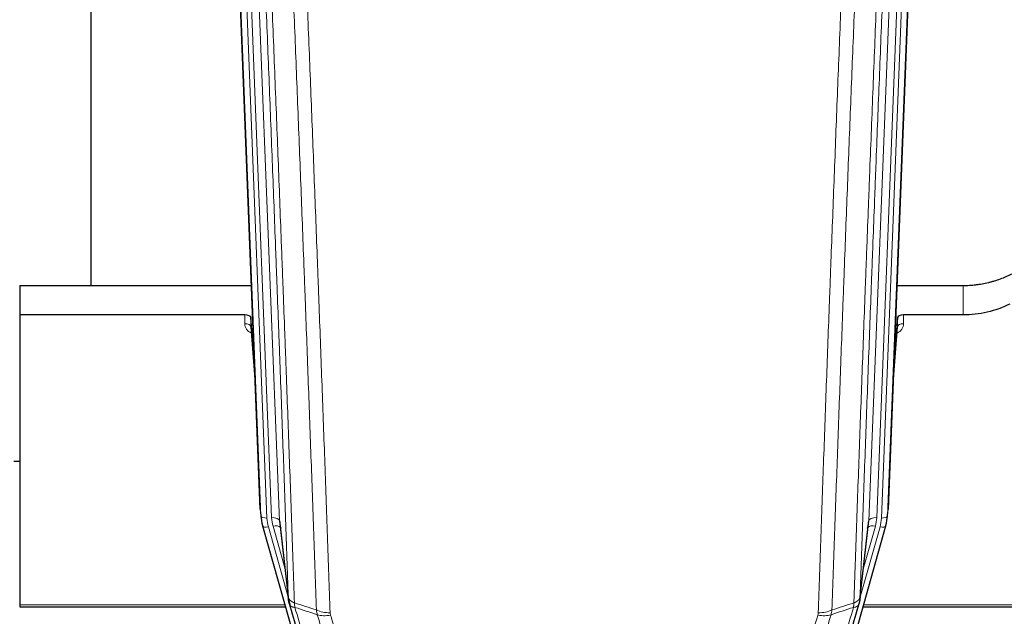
# Model space of a CAD drawing. Header units: inches. Extents: x 0 to 29700, y -16 to 21000.
# Tile 49 of 212: x 6198 to 6692, y 7120 to 7420. Entities that reach past the tile are written whole.
import ezdxf

# ---------------------------------------------------------------- set-up
doc = ezdxf.new("R2010")
doc.units = ezdxf.units.IN
doc.layers.add('254', color=7, linetype='Continuous', true_color=0xffffff)

msp = doc.modelspace()

# ---------------------------------------------------------------- linework, layer by layer
at = {"layer": '254', "color": 2, "linetype": 'Continuous', "lineweight": 25}
for p, q in [((6233.745, 7513.097), (6233.745, 7286.296)), ((6646.607, 7507.203), (6633.489, 7174.002)), ((6318.68, 7174.002), (6306.107, 7493.365)), ((6198.085, 7286.289), (6314.259, 7286.289)), ((6198.085, 7286.289), (6198.085, 7271.48)), ((6637.91, 7286.289), (6671.085, 7286.289)), ((6198.085, 7271.48), (6198.085, 7126.011)), ((6310.987, 7271.48), (6198.085, 7271.48)), ((6313.986, 7270.229), (6313.975, 7265.653)), ((6315.809, 7246.948), (6313.986, 7270.229)), ((6638.183, 7270.229), (6636.36, 7246.948)), ((6638.194, 7265.653), (6638.183, 7270.229)), ((6671.085, 7271.48), (6641.182, 7271.48)), ((6313.982, 7265.473), (6316.189, 7237.274)), ((6635.98, 7237.274), (6638.187, 7265.473)), ((6195.139, 7198.083), (6198.194, 7198.083)), ((6318.802, 7172.417), (6319.176, 7169.159)), ((6632.993, 7169.159), (6633.367, 7172.417)), ((6319.838, 7165.792), (6319.857, 7165.696)), ((6319.857, 7165.696), (6342.031, 7086.81)), ((6328.477, 7167.016), (6332.893, 7128.497)), ((6610.138, 7086.81), (6632.312, 7165.696)), ((6619.276, 7128.497), (6623.692, 7167.016)), ((6632.312, 7165.696), (6632.331, 7165.792)), ((6198.085, 7126.011), (6198.085, 7124.981)), ((6198.085, 7124.981), (6331.303, 7124.981)), ((6620.865, 7124.981), (6755.085, 7124.981))]:
    msp.add_line(p, q, dxfattribs=at)
at = {"layer": '254', "color": 110, "linetype": 'Continuous', "lineweight": 13}
for p, q in [((6646.226, 7503.766), (6633.115, 7170.744)), ((6315.321, 7500.083), (6328.387, 7168.19)), ((6623.782, 7168.19), (6636.848, 7500.083)), ((6640.84, 7501.71), (6627.774, 7169.816)), ((6630.121, 7169.524), (6643.232, 7502.546)), ((6311.577, 7495.399), (6324.395, 7169.816)), ((6319.054, 7170.744), (6306.355, 7493.307)), ((6309.29, 7493.575), (6322.048, 7169.524)), ((6671.085, 7271.48), (6671.085, 7286.289)), ((6310.977, 7267.064), (6310.987, 7271.48)), ((6641.182, 7271.48), (6641.192, 7267.064)), ((6313.975, 7265.653), (6316.182, 7237.465)), ((6635.987, 7237.465), (6638.194, 7265.653)), ((6318.68, 7174.002), (6319.054, 7170.744)), ((6633.115, 7170.744), (6633.489, 7174.002)), ((6328.387, 7168.19), (6332.764, 7130.009)), ((6619.405, 7130.009), (6623.782, 7168.19)), ((6322.745, 7165.123), (6332.818, 7129.289)), ((6331.118, 7143.977), (6325.092, 7165.415)), ((6619.351, 7129.289), (6629.424, 7165.123)), ((6621.051, 7143.977), (6627.077, 7165.415)), ((6198.085, 7126.011), (6331.016, 7126.011)), ((6621.152, 7126.011), (6755.085, 7126.011))]:
    msp.add_line(p, q, dxfattribs=at)
for centre, major_axis, ratio, start_param, end_param in [((6316.98, 7267.064), (-6.003, -0.046), 0.8757409, 6.2743462, 7.3700502), ((6310.977, 7265.609), (-3, 0.007), 0.4848086, 3.1763596, 4.7135294), ((6635.189, 7267.064), (6.003, -0.046), 0.8757409, 5.1963204, 6.2920244), ((6641.192, 7265.609), (-3, -0.007), 0.4848086, 4.7112485, 6.2484184), ((6322.048, 7170.909), (2.998, 0.118), 0.4614673, 3.175787, 4.6942235), ((6346.066, 7170.274), (-24.033, -0.038), 0.8858289, 0.0334668, 0.2426182), ((6324.395, 7167.969), (3.997, 0.157), 0.4614673, 0.0341943, 1.5526308), ((6348.413, 7170.566), (-24.033, -0.038), 0.8858289, 0.0334668, 0.2426182), ((6627.774, 7167.969), (3.997, -0.157), 0.4614673, 1.5889619, 3.1073983), ((6603.756, 7170.566), (24.033, -0.038), 0.8858289, 6.0405671, 6.2497185), ((6606.103, 7170.274), (24.033, -0.038), 0.8858289, 6.0405671, 6.2497185), ((6630.121, 7170.909), (2.998, -0.118), 0.4614673, 4.7305545, 6.248991), ((6322.745, 7166.508), (2.888, 0.812), 0.4480327, 3.1416079, 4.5871119), ((6325.092, 7163.568), (3.851, 1.082), 0.4480327, 0.2500116, 1.4455193), ((6627.077, 7163.568), (3.851, -1.082), 0.4480327, 1.6960734, 2.8915811), ((6629.424, 7166.508), (2.888, -0.812), 0.4480327, 4.837666, 6.2831701), ((6353.718, 7127.659), (-9.994, -0.345), 0.559112, 0.7940626, 1.551472), ((6353.905, 7126.487), (-9.604, -2.788), 0.5442898, 0.6684637, 1.414101), ((6598.264, 7126.487), (-9.604, 2.788), 0.5442898, 1.7274916, 2.473129), ((6598.452, 7127.659), (-9.994, 0.345), 0.559112, 1.5901207, 2.34753)]:
    msp.add_ellipse(centre, major_axis=major_axis, ratio=ratio, start_param=start_param, end_param=end_param, dxfattribs=at)
at = {"layer": '254', "color": 2, "linetype": 'Continuous', "lineweight": 25}
for centre, major_axis, ratio, start_param, end_param in [((6310.988, 7270.186), (3, 0), 0.4313147, 0.033781, 1.5709509), ((6641.181, 7270.186), (-3, 0), 0.4313147, 4.7122344, 6.2494043), ((6346.066, 7171.659), (-27.027, -0.37), 0.8864308, 0.02276, 0.2319114), ((6348.413, 7168.719), (20.035, -0.399), 0.8846078, 3.1939931, 3.4031446), ((6603.756, 7168.719), (-20.035, -0.399), 0.8846078, 2.8800407, 3.0891922), ((6606.103, 7171.659), (27.027, -0.37), 0.8864308, 6.0512739, 6.2604253)]:
    msp.add_ellipse(centre, major_axis=major_axis, ratio=ratio, start_param=start_param, end_param=end_param, dxfattribs=at)
at = {"layer": '254', "color": 110, "linetype": 'Continuous', "lineweight": 13}
for points, knots in [([(6332.764, 7130.009), (6332.319, 7142.856), (6331.413, 7168.707), (6330.006, 7207.951), (6329.036, 7234.425), (6328.482, 7249.404), (6328.42, 7251.07), (6328.296, 7254.403), (6328.11, 7259.407), (6327.674, 7271.106), (6327.295, 7281.175), (6326.977, 7289.588), (6326.913, 7291.272), (6326.785, 7294.642), (6326.594, 7299.7), (6326.143, 7311.523), (6325.753, 7321.696), (6324.967, 7342.091), (6323.904, 7369.419), (6322.263, 7410.813), (6321.138, 7438.678), (6320.569, 7452.677)], [0, 0, 0, 0, 0.125, 0.25, 0.375, 0.375, 0.390625, 0.390625, 0.40625, 0.4375, 0.5, 0.5, 0.515625, 0.515625, 0.53125, 0.5625, 0.625, 0.625, 0.75, 0.875, 1, 1, 1, 1]), ([(6323.624, 7450.897), (6324.195, 7436.844), (6325.323, 7408.873), (6326.968, 7367.322), (6328.035, 7339.89), (6328.823, 7319.418), (6329.214, 7309.207), (6329.666, 7297.338), (6329.858, 7292.261), (6329.986, 7288.878), (6330.05, 7287.188), (6330.369, 7278.742), (6330.749, 7268.635), (6331.186, 7256.892), (6331.373, 7251.869), (6331.497, 7248.523), (6331.559, 7246.851), (6332.115, 7231.815), (6333.088, 7205.24), (6334.499, 7165.846), (6335.407, 7139.897), (6335.853, 7127.001)], [0, 0, 0, 0, 0.125, 0.25, 0.375, 0.375, 0.4375, 0.46875, 0.484375, 0.484375, 0.5, 0.5, 0.5625, 0.59375, 0.609375, 0.609375, 0.625, 0.625, 0.75, 0.875, 1, 1, 1, 1]), ([(6616.316, 7127.001), (6616.372, 7128.613), (6616.428, 7130.226), (6616.54, 7133.455), (6616.708, 7138.302), (6617.104, 7149.637), (6617.447, 7159.397), (6618.14, 7178.973), (6619.081, 7205.229), (6620.539, 7245.074), (6621.543, 7271.945), (6622.117, 7287.146), (6622.181, 7288.837), (6622.309, 7292.219), (6622.502, 7297.297), (6622.953, 7309.167), (6623.345, 7319.382), (6623.673, 7327.916), (6623.739, 7329.624), (6623.871, 7333.042), (6624.069, 7338.172), (6624.534, 7350.164), (6624.937, 7360.48), (6625.749, 7381.162), (6626.846, 7408.871), (6627.974, 7436.844), (6628.545, 7450.897)], [0, 0, 0, 0, 0.015625, 0.015625, 0.03125, 0.0625, 0.125, 0.125, 0.25, 0.375, 0.5, 0.5, 0.515625, 0.515625, 0.53125, 0.5625, 0.625, 0.625, 0.640625, 0.640625, 0.65625, 0.6875, 0.75, 0.75, 0.875, 1, 1, 1, 1]), ([(6631.6, 7452.677), (6631.031, 7438.677), (6629.906, 7410.81), (6628.812, 7383.206), (6628.003, 7362.602), (6627.601, 7352.325), (6627.137, 7340.378), (6626.939, 7335.267), (6626.808, 7331.862), (6626.742, 7330.161), (6626.414, 7321.659), (6626.024, 7311.483), (6625.574, 7299.657), (6625.382, 7294.599), (6625.254, 7291.229), (6625.191, 7289.545), (6624.618, 7274.402), (6623.617, 7247.633), (6622.162, 7207.939), (6620.756, 7168.706), (6619.85, 7142.857), (6619.405, 7130.009)], [0, 0, 0, 0, 0.125, 0.25, 0.25, 0.3125, 0.34375, 0.359375, 0.359375, 0.375, 0.375, 0.4375, 0.46875, 0.484375, 0.484375, 0.5, 0.5, 0.625, 0.75, 0.875, 1, 1, 1, 1]), ([(6346.85, 7123.432), (6346.412, 7136.129), (6345.52, 7161.675), (6344.598, 7187.521), (6343.895, 7207.02), (6343.659, 7213.538), (6343.183, 7226.612), (6342.943, 7233.168), (6342.216, 7252.892), (6341.724, 7266.112), (6341.1, 7282.726), (6340.975, 7286.053), (6340.723, 7292.715), (6340.344, 7302.721), (6339.961, 7312.763), (6339.189, 7332.895), (6338.146, 7359.869), (6336.536, 7400.721), (6335.434, 7428.217), (6334.876, 7442.03)], [0, 0, 0, 0, 0.125, 0.25, 0.25, 0.3125, 0.3125, 0.375, 0.375, 0.5, 0.5, 0.53125, 0.53125, 0.5625, 0.625, 0.625, 0.75, 0.875, 1, 1, 1, 1]), ([(6341.759, 7441.069), (6342.317, 7427.238), (6343.417, 7399.708), (6345.025, 7358.804), (6346.067, 7331.796), (6346.838, 7311.637), (6347.22, 7301.583), (6347.599, 7291.565), (6347.85, 7284.894), (6347.975, 7281.563), (6348.599, 7264.928), (6349.09, 7251.691), (6349.815, 7231.941), (6350.055, 7225.377), (6350.531, 7212.286), (6350.767, 7205.76), (6351.469, 7186.237), (6352.39, 7160.357), (6353.28, 7134.779), (6353.718, 7122.066)], [0, 0, 0, 0, 0.125, 0.25, 0.375, 0.375, 0.4375, 0.46875, 0.46875, 0.5, 0.5, 0.625, 0.625, 0.6875, 0.6875, 0.75, 0.75, 0.875, 1, 1, 1, 1]), ([(6598.452, 7122.066), (6598.889, 7134.779), (6599.779, 7160.357), (6600.7, 7186.237), (6601.402, 7205.76), (6601.638, 7212.286), (6602.114, 7225.377), (6602.354, 7231.941), (6603.079, 7251.691), (6603.57, 7264.928), (6604.194, 7281.563), (6604.319, 7284.894), (6604.57, 7291.565), (6604.949, 7301.583), (6605.331, 7311.637), (6606.102, 7331.796), (6607.144, 7358.804), (6608.752, 7399.708), (6609.853, 7427.238), (6610.41, 7441.069)], [0, 0, 0, 0, 0.125, 0.25, 0.25, 0.3125, 0.3125, 0.375, 0.375, 0.5, 0.5, 0.53125, 0.53125, 0.5625, 0.625, 0.625, 0.75, 0.875, 1, 1, 1, 1]), ([(6617.293, 7442.03), (6616.735, 7428.217), (6615.633, 7400.721), (6614.023, 7359.869), (6612.98, 7332.895), (6612.208, 7312.763), (6611.825, 7302.721), (6611.446, 7292.715), (6611.194, 7286.053), (6611.069, 7282.726), (6610.445, 7266.112), (6609.953, 7252.892), (6609.227, 7233.168), (6608.986, 7226.612), (6608.51, 7213.538), (6608.274, 7207.02), (6607.571, 7187.521), (6606.649, 7161.675), (6605.757, 7136.129), (6605.319, 7123.432)], [0, 0, 0, 0, 0.125, 0.25, 0.375, 0.375, 0.4375, 0.46875, 0.46875, 0.5, 0.5, 0.625, 0.625, 0.6875, 0.6875, 0.75, 0.75, 0.875, 1, 1, 1, 1]), ([(6332.764, 7130.009), (6332.765, 7130.001), (6332.767, 7129.985), (6332.77, 7129.962), (6332.773, 7129.938), (6332.776, 7129.914), (6332.78, 7129.891), (6332.784, 7129.867), (6332.789, 7129.843), (6332.793, 7129.82), (6332.798, 7129.796), (6332.803, 7129.773), (6332.809, 7129.749), (6332.814, 7129.726), (6332.82, 7129.702), (6332.826, 7129.679), (6332.832, 7129.655), (6332.839, 7129.632), (6332.846, 7129.608), (6332.853, 7129.585), (6332.86, 7129.561), (6332.868, 7129.538), (6332.876, 7129.515), (6332.884, 7129.491), (6332.892, 7129.468), (6332.901, 7129.445), (6332.91, 7129.422), (6332.919, 7129.399), (6332.928, 7129.375), (6332.938, 7129.352), (6332.948, 7129.329), (6332.958, 7129.306), (6332.968, 7129.283), (6332.979, 7129.26), (6332.99, 7129.237), (6333.001, 7129.214), (6333.012, 7129.191), (6333.024, 7129.168), (6333.036, 7129.146), (6333.048, 7129.123), (6333.06, 7129.1), (6333.073, 7129.077), (6333.086, 7129.055), (6333.099, 7129.032), (6333.112, 7129.009), (6333.126, 7128.987), (6333.14, 7128.964), (6333.154, 7128.942), (6333.168, 7128.919), (6333.183, 7128.897), (6333.197, 7128.875), (6333.213, 7128.852), (6333.228, 7128.83), (6333.243, 7128.808), (6333.259, 7128.786), (6333.275, 7128.764), (6333.291, 7128.742), (6333.308, 7128.72), (6333.325, 7128.698), (6333.342, 7128.676), (6333.359, 7128.654), (6333.376, 7128.632), (6333.394, 7128.61), (6333.412, 7128.589), (6333.43, 7128.567), (6333.449, 7128.545), (6333.467, 7128.524), (6333.486, 7128.502), (6333.505, 7128.481), (6333.525, 7128.46), (6333.544, 7128.438), (6333.564, 7128.417), (6333.584, 7128.396), (6333.605, 7128.375), (6333.625, 7128.354), (6333.646, 7128.333), (6333.673, 7128.306), (6333.707, 7128.273), (6333.748, 7128.234), (6333.789, 7128.195), (6333.832, 7128.157), (6333.875, 7128.119), (6333.919, 7128.081), (6333.964, 7128.044), (6334.009, 7128.007), (6334.056, 7127.97), (6334.103, 7127.934), (6334.151, 7127.898), (6334.199, 7127.862), (6334.249, 7127.826), (6334.299, 7127.791), (6334.35, 7127.756), (6334.402, 7127.722), (6334.454, 7127.687), (6334.507, 7127.653), (6334.561, 7127.62), (6334.616, 7127.587), (6334.671, 7127.554), (6334.727, 7127.521), (6334.784, 7127.489), (6334.842, 7127.457), (6334.9, 7127.426), (6334.959, 7127.395), (6335.018, 7127.364), (6335.078, 7127.334), (6335.139, 7127.304), (6335.201, 7127.274), (6335.263, 7127.245), (6335.326, 7127.217), (6335.39, 7127.188), (6335.454, 7127.16), (6335.519, 7127.133), (6335.585, 7127.105), (6335.651, 7127.079), (6335.718, 7127.052), (6335.785, 7127.026), (6335.83, 7127.009), (6335.853, 7127.001)], [0, 0, 0, 0, 0.0066687, 0.0133374, 0.0200061, 0.0266746, 0.0333432, 0.0400116, 0.0466801, 0.0533484, 0.0600168, 0.066685, 0.0733532, 0.0800214, 0.0866895, 0.0933575, 0.1000255, 0.1066935, 0.1133614, 0.1200292, 0.126697, 0.1333647, 0.1400324, 0.1467001, 0.1533676, 0.1600352, 0.1667026, 0.1733701, 0.1800374, 0.1867047, 0.193372, 0.2000392, 0.2067064, 0.2133735, 0.2200405, 0.2267075, 0.2333745, 0.2400414, 0.2467082, 0.253375, 0.2600418, 0.2667085, 0.2733751, 0.2800417, 0.2867082, 0.2933747, 0.3000412, 0.3067075, 0.3133739, 0.3200401, 0.3267064, 0.3333725, 0.3400387, 0.3467047, 0.3533708, 0.3600367, 0.3667026, 0.3733685, 0.3800343, 0.3867001, 0.3933658, 0.4000315, 0.4066971, 0.4133626, 0.4200281, 0.4266936, 0.433359, 0.4400243, 0.4466896, 0.4533549, 0.4600201, 0.4666852, 0.4733503, 0.4800154, 0.4866804, 0.4933453, 0.5000102, 0.5125098, 0.5250093, 0.5375088, 0.5500082, 0.5625077, 0.5750071, 0.5875066, 0.600006, 0.6125054, 0.6250049, 0.6375043, 0.6500037, 0.6625032, 0.6750026, 0.6875021, 0.7000016, 0.7125011, 0.7250006, 0.7375001, 0.7499997, 0.7624993, 0.7749989, 0.7874985, 0.7999982, 0.812498, 0.8249977, 0.8374975, 0.8499974, 0.8624973, 0.8749972, 0.8874972, 0.8999973, 0.9124974, 0.9249976, 0.9374978, 0.9499981, 0.9624985, 0.9749989, 0.9874994, 1, 1, 1, 1]), ([(6616.316, 7127.001), (6616.329, 7127.005), (6616.354, 7127.015), (6616.392, 7127.029), (6616.43, 7127.044), (6616.468, 7127.059), (6616.506, 7127.074), (6616.545, 7127.089), (6616.583, 7127.105), (6616.622, 7127.121), (6616.661, 7127.137), (6616.7, 7127.154), (6616.738, 7127.171), (6616.777, 7127.188), (6616.816, 7127.205), (6616.855, 7127.223), (6616.895, 7127.241), (6616.934, 7127.259), (6616.973, 7127.277), (6617.012, 7127.296), (6617.051, 7127.315), (6617.091, 7127.335), (6617.13, 7127.355), (6617.169, 7127.375), (6617.208, 7127.395), (6617.247, 7127.415), (6617.287, 7127.436), (6617.326, 7127.458), (6617.365, 7127.479), (6617.404, 7127.501), (6617.443, 7127.523), (6617.482, 7127.546), (6617.52, 7127.569), (6617.559, 7127.592), (6617.598, 7127.615), (6617.636, 7127.639), (6617.675, 7127.663), (6617.713, 7127.688), (6617.751, 7127.712), (6617.789, 7127.737), (6617.827, 7127.763), (6617.864, 7127.789), (6617.902, 7127.815), (6617.939, 7127.841), (6617.976, 7127.868), (6618.013, 7127.895), (6618.05, 7127.923), (6618.086, 7127.951), (6618.122, 7127.979), (6618.158, 7128.007), (6618.194, 7128.036), (6618.23, 7128.065), (6618.265, 7128.095), (6618.3, 7128.125), (6618.334, 7128.155), (6618.368, 7128.186), (6618.402, 7128.217), (6618.436, 7128.248), (6618.469, 7128.28), (6618.504, 7128.314), (6618.541, 7128.351), (6618.58, 7128.39), (6618.617, 7128.43), (6618.654, 7128.469), (6618.69, 7128.509), (6618.725, 7128.55), (6618.759, 7128.59), (6618.793, 7128.631), (6618.825, 7128.671), (6618.857, 7128.712), (6618.888, 7128.753), (6618.918, 7128.795), (6618.947, 7128.836), (6618.975, 7128.878), (6619.003, 7128.92), (6619.029, 7128.962), (6619.055, 7129.004), (6619.08, 7129.047), (6619.104, 7129.089), (6619.127, 7129.132), (6619.15, 7129.175), (6619.171, 7129.217), (6619.191, 7129.261), (6619.211, 7129.304), (6619.23, 7129.347), (6619.248, 7129.391), (6619.265, 7129.434), (6619.281, 7129.478), (6619.296, 7129.522), (6619.311, 7129.566), (6619.324, 7129.61), (6619.337, 7129.654), (6619.348, 7129.698), (6619.359, 7129.742), (6619.369, 7129.786), (6619.378, 7129.831), (6619.386, 7129.875), (6619.394, 7129.92), (6619.4, 7129.964), (6619.404, 7129.994), (6619.405, 7130.009)], [0, 0, 0, 0, 0.0069372, 0.0139334, 0.0209887, 0.028103, 0.0352764, 0.0425088, 0.0498003, 0.0571509, 0.0645605, 0.0720292, 0.0795569, 0.0871437, 0.0947896, 0.1024945, 0.1102584, 0.1180815, 0.1259636, 0.1339048, 0.141905, 0.1499643, 0.1580827, 0.1662601, 0.1744966, 0.1827922, 0.1911468, 0.1995605, 0.2080333, 0.2165651, 0.225156, 0.233806, 0.2425151, 0.2512832, 0.2601104, 0.2689967, 0.277942, 0.2869465, 0.29601, 0.3051325, 0.3143142, 0.3235549, 0.3328547, 0.3422136, 0.3516315, 0.3611085, 0.3706446, 0.3802398, 0.3898941, 0.3996074, 0.4093798, 0.4192113, 0.4291019, 0.4390515, 0.4490602, 0.459128, 0.4692549, 0.4794409, 0.4896859, 0.4999901, 0.5124905, 0.524991, 0.5374914, 0.5499918, 0.5624922, 0.5749926, 0.587493, 0.5999934, 0.6124937, 0.6249941, 0.6374944, 0.6499948, 0.6624951, 0.6749954, 0.6874957, 0.699996, 0.7124963, 0.7249966, 0.7374968, 0.7499971, 0.7624973, 0.7749976, 0.7874978, 0.799998, 0.8124982, 0.8249984, 0.8374986, 0.8499988, 0.8624989, 0.8749991, 0.8874992, 0.8999993, 0.9124995, 0.9249996, 0.9374997, 0.9499998, 0.9624998, 0.9749999, 0.9875, 1, 1, 1, 1]), ([(6333.32, 7126.558), (6333.341, 7126.312), (6333.419, 7126.081), (6333.683, 7125.662), (6333.868, 7125.473), (6334.34, 7125.151), (6334.625, 7125.018), (6335.284, 7124.814), (6335.657, 7124.744), (6336.065, 7124.71)], [0, 0, 0, 0, 0.25, 0.25, 0.5, 0.5, 0.75, 0.75, 1, 1, 1, 1]), ([(6336.065, 7124.71), (6335.99, 7125.082), (6335.948, 7125.454), (6335.89, 7126.213), (6335.874, 7126.599), (6335.853, 7127.001)], [0, 0, 0, 0, 0.5, 0.5, 1, 1, 1, 1]), ([(6336.065, 7124.71), (6338.887, 7115.017), (6341.703, 7105.369), (6345.917, 7090.966), (6347.319, 7086.177), (6350.122, 7076.621), (6351.521, 7071.855), (6352.919, 7067.1)], [0, 0, 0, 0, 0.5, 0.5, 0.75, 0.75, 1, 1, 1, 1]), ([(6599.25, 7067.1), (6600.648, 7071.855), (6602.047, 7076.621), (6604.85, 7086.177), (6606.252, 7090.966), (6610.466, 7105.369), (6613.282, 7115.017), (6616.104, 7124.71)], [0, 0, 0, 0, 0.25, 0.25, 0.5, 0.5, 1, 1, 1, 1]), ([(6616.316, 7127.001), (6616.295, 7126.599), (6616.279, 7126.213), (6616.221, 7125.454), (6616.179, 7125.082), (6616.104, 7124.71)], [0, 0, 0, 0, 0.5, 0.5, 1, 1, 1, 1]), ([(6616.104, 7124.71), (6616.513, 7124.744), (6616.885, 7124.814), (6617.544, 7125.018), (6617.829, 7125.151), (6618.301, 7125.473), (6618.486, 7125.662), (6618.75, 7126.081), (6618.828, 7126.312), (6618.849, 7126.558)], [0, 0, 0, 0, 0.25, 0.25, 0.5, 0.5, 0.75, 0.75, 1, 1, 1, 1]), ([(6360.986, 7074.062), (6359.851, 7077.948), (6358.714, 7081.842), (6356.439, 7089.645), (6355.3, 7093.554), (6351.881, 7105.303), (6349.597, 7113.166), (6347.309, 7121.059)], [0, 0, 0, 0, 0.25, 0.25, 0.5, 0.5, 1, 1, 1, 1]), ([(6353.905, 7120.889), (6353.849, 7121.082), (6353.806, 7121.277), (6353.743, 7121.669), (6353.724, 7121.867), (6353.718, 7122.066)], [0, 0, 0, 0, 0.5, 0.5, 1, 1, 1, 1]), ([(6353.905, 7120.889), (6356.19, 7112.983), (6358.472, 7105.108), (6361.887, 7093.34), (6363.025, 7089.425), (6365.297, 7081.61), (6366.432, 7077.71), (6367.566, 7073.818)], [0, 0, 0, 0, 0.5, 0.5, 0.75, 0.75, 1, 1, 1, 1]), ([(6584.603, 7073.818), (6585.737, 7077.71), (6586.872, 7081.61), (6589.145, 7089.425), (6590.282, 7093.34), (6593.697, 7105.108), (6595.979, 7112.983), (6598.264, 7120.889)], [0, 0, 0, 0, 0.25, 0.25, 0.5, 0.5, 1, 1, 1, 1]), ([(6604.86, 7121.059), (6602.572, 7113.166), (6600.288, 7105.303), (6596.869, 7093.554), (6595.73, 7089.645), (6593.455, 7081.842), (6592.318, 7077.948), (6591.183, 7074.062)], [0, 0, 0, 0, 0.5, 0.5, 0.75, 0.75, 1, 1, 1, 1]), ([(6598.452, 7122.066), (6598.445, 7121.867), (6598.426, 7121.669), (6598.363, 7121.277), (6598.32, 7121.082), (6598.264, 7120.889)], [0, 0, 0, 0, 0.5, 0.5, 1, 1, 1, 1])]:
    msp.add_open_spline(points, degree=3, knots=knots, dxfattribs=at)
at = {"layer": '254', "color": 2, "linetype": 'Continuous', "lineweight": 25}
for points, knots in [([(6671.085, 7286.289), (6672.154, 7286.289), (6674.29, 7286.352), (6676.415, 7286.538), (6677.741, 7286.693), (6678.006, 7286.726), (6678.534, 7286.796), (6679.326, 7286.906), (6680.114, 7287.033), (6681.684, 7287.311), (6682.724, 7287.526), (6683.886, 7287.803), (6684.016, 7287.834), (6684.273, 7287.898), (6684.659, 7287.994), (6685.555, 7288.229), (6686.315, 7288.446), (6687.825, 7288.902), (6689.812, 7289.566), (6691.746, 7290.343), (6693.653, 7291.177), (6694.594, 7291.623), (6695.52, 7292.097)], [0, 0, 0, 0, 0.125, 0.25, 0.25, 0.28125, 0.28125, 0.3125, 0.375, 0.375, 0.5, 0.5, 0.515625, 0.515625, 0.53125, 0.5625, 0.625, 0.625, 0.75, 0.875, 0.875, 1, 1, 1, 1]), ([(6694.464, 7276.966), (6690.931, 7275.179), (6687.129, 7273.8), (6679.246, 7271.95), (6675.165, 7271.48), (6671.085, 7271.48)], [0, 0, 0, 0, 0.5, 0.5, 1, 1, 1, 1]), ([(6333.32, 7126.558), (6333.315, 7126.575), (6333.305, 7126.61), (6333.29, 7126.662), (6333.275, 7126.716), (6333.259, 7126.77), (6333.244, 7126.826), (6333.229, 7126.883), (6333.213, 7126.941), (6333.198, 7127), (6333.182, 7127.06), (6333.167, 7127.122), (6333.152, 7127.184), (6333.136, 7127.248), (6333.121, 7127.312), (6333.106, 7127.378), (6333.091, 7127.445), (6333.076, 7127.514), (6333.061, 7127.583), (6333.046, 7127.653), (6333.031, 7127.725), (6333.017, 7127.798), (6333.003, 7127.872), (6332.989, 7127.947), (6332.975, 7128.023), (6332.961, 7128.1), (6332.948, 7128.179), (6332.927, 7128.305), (6332.901, 7128.475), (6332.873, 7128.682), (6332.849, 7128.874), (6332.83, 7129.051), (6332.814, 7129.213), (6332.801, 7129.361), (6332.791, 7129.493), (6332.783, 7129.61), (6332.777, 7129.712), (6332.773, 7129.799), (6332.769, 7129.87), (6332.767, 7129.926), (6332.765, 7129.967), (6332.764, 7129.993), (6332.764, 7130.005), (6332.764, 7130.009)], [0, 0, 0, 0, 0.0155037, 0.0313049, 0.0474035, 0.0637997, 0.0804935, 0.097485, 0.1147743, 0.1323613, 0.1502462, 0.1684289, 0.1869096, 0.2056883, 0.224765, 0.2441397, 0.2638126, 0.2837835, 0.3040527, 0.32462, 0.3454856, 0.3666494, 0.3881116, 0.409872, 0.4319308, 0.454288, 0.4769435, 0.4998975, 0.5635611, 0.6228928, 0.6778927, 0.7285606, 0.7748966, 0.8169007, 0.8545729, 0.8879131, 0.9169214, 0.9415977, 0.9619421, 0.9779545, 0.989635, 0.9969835, 1, 1, 1, 1]), ([(6619.405, 7130.009), (6619.405, 7129.998), (6619.403, 7129.959), (6619.4, 7129.873), (6619.393, 7129.733), (6619.382, 7129.54), (6619.363, 7129.294), (6619.334, 7128.995), (6619.292, 7128.644), (6619.248, 7128.343), (6619.21, 7128.112), (6619.185, 7127.969), (6619.158, 7127.83), (6619.132, 7127.695), (6619.104, 7127.564), (6619.076, 7127.437), (6619.048, 7127.313), (6619.02, 7127.194), (6618.991, 7127.078), (6618.963, 7126.967), (6618.934, 7126.859), (6618.906, 7126.755), (6618.878, 7126.656), (6618.858, 7126.59), (6618.849, 7126.558)], [0, 0, 0, 0, 0.0092499, 0.0337179, 0.073404, 0.128308, 0.1984299, 0.2837694, 0.3843264, 0.5001005, 0.5424888, 0.5838484, 0.6241794, 0.6634821, 0.7017567, 0.7390032, 0.7752221, 0.8104134, 0.8445775, 0.8777146, 0.909825, 0.9409091, 0.9709673, 1, 1, 1, 1]), ([(6349.363, 7071.789), (6348.032, 7076.311), (6346.699, 7080.844), (6344.032, 7089.931), (6342.696, 7094.485), (6338.686, 7108.178), (6336.006, 7117.347), (6333.32, 7126.558)], [0, 0, 0, 0, 0.25, 0.25, 0.5, 0.5, 1, 1, 1, 1]), ([(6618.849, 7126.558), (6616.163, 7117.347), (6613.484, 7108.178), (6609.473, 7094.485), (6608.137, 7089.931), (6605.47, 7080.844), (6604.137, 7076.311), (6602.806, 7071.789)], [0, 0, 0, 0, 0.5, 0.5, 0.75, 0.75, 1, 1, 1, 1])]:
    msp.add_open_spline(points, degree=3, knots=knots, dxfattribs=at)
msp.add_open_spline([(6332.887, 7128.578), (6333.637, 7125.747)], degree=1, dxfattribs=at)
at = {"layer": '254', "color": 110, "linetype": 'Continuous', "lineweight": 13}
for points in [[(6335.853, 7127.001), (6339.518, 7125.813), (6343.184, 7124.623), (6346.85, 7123.432)], [(6347.309, 7121.059), (6343.56, 7122.278), (6339.812, 7123.495), (6336.065, 7124.71)], [(6616.104, 7124.71), (6612.357, 7123.495), (6608.609, 7122.278), (6604.86, 7121.059)], [(6605.319, 7123.432), (6608.985, 7124.623), (6612.651, 7125.813), (6616.316, 7127.001)], [(6347.309, 7121.059), (6347.196, 7121.443), (6347.008, 7122.223), (6346.891, 7123.025), (6346.85, 7123.432)], [(6605.319, 7123.432), (6605.278, 7123.025), (6605.161, 7122.223), (6604.973, 7121.443), (6604.86, 7121.059)]]:
    msp.add_open_spline(points, degree=3, dxfattribs=at)

doc.saveas('drawing.dxf')
